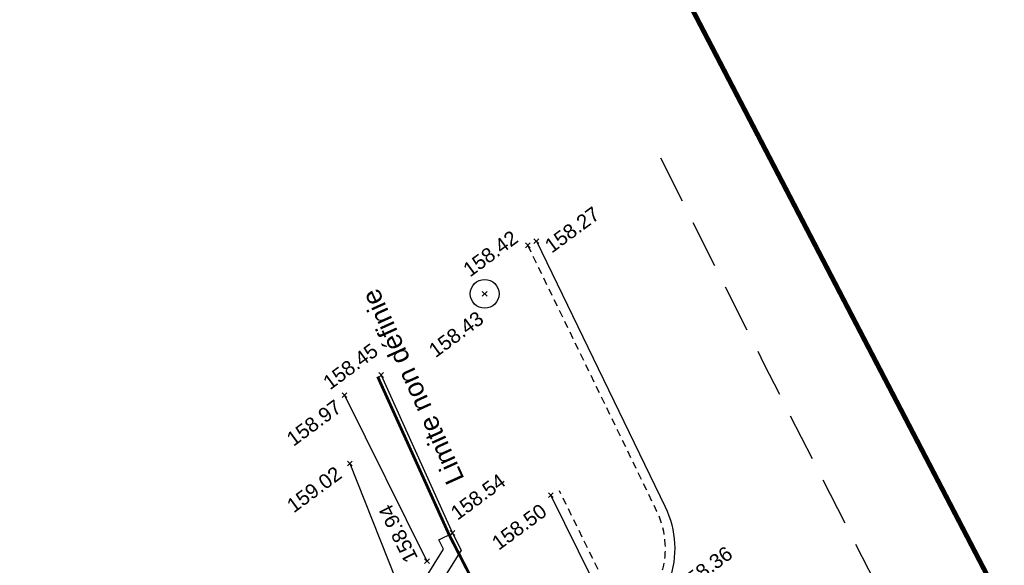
# Model space of a CAD drawing. Header units: metres. Extents: x 1575818 to 1575995, y 2263001 to 2263183.
# Tile 66 of 67: x 1575910 to 1575931, y 2263139 to 2263151. Entities that reach past the tile are written whole.
import ezdxf
from ezdxf.enums import TextEntityAlignment as Align

# ---------------------------------------------------------------- set-up
doc = ezdxf.new("R2010")
doc.units = ezdxf.units.M
doc.header["$PDMODE"] = 3
doc.header["$PDSIZE"] = 0.05
for name, pattern in [('AXES_2', [2.25, 1.5, -0.25, 0.25, -0.25]), ('CACHE_100', [1.5, 1, -0.5]), ('CACHE_15', [0.225, 0.15, -0.075]), ('CACHE_25', [0.375, 0.25, -0.125]), ('Section', [2.3, 0.8, -0.2, 0.8, -0.25, 0, -0.25])]:
    doc.linetypes.add(name, pattern=pattern)
doc.layers.get('0').update_dxf_attribs({"linetype": 'CONTINUOUS'})
for name, color, linetype in [('D_BORDURETTE', 20, 'CONTINUOUS'), ('D_CLOTURE', 12, 'CLOTURE_2'), ('D_MUR_BAHUT', 20, 'CONTINUOUS'), ('D_PEINTURE', 252, 'CACHE_25'), ('D_REGARD', 144, 'CONTINUOUS'), ('D_SECTION', 84, 'Section'), ('D_TALUS_HAUT', 40, 'CONTINUOUS'), ('D_TROTTOIR', 7, 'CONTINUOUS'), ('TOPO_ALT', 142, 'CONTINUOUS'), ('TOPO_JIS', 7, 'CONTINUOUS')]:
    doc.layers.add(name, color=color, linetype=linetype)
doc.layers.add('D_CADASTRE (ne vaut pas limite)', color=7, linetype='AXES_2', true_color=0xc89664)
doc.styles.get("Standard").update_dxf_attribs({"font": 'arial.ttf'})
doc.linetypes.add('CLOTURE_2', pattern='A,0.3,[133,ltypeshp.shx,S=0.05,R=90,X=-0.05,Y=-0.05],0.05,0.35', length=0.7)

# ---------------------------------------------------------------- blocks, each defined once
blk = doc.blocks.new('TCPOINT')
at = {"color": 0, "lineweight": 9}
blk.add_point((0, 0), dxfattribs=at)
at = {"layer": 'TOPO_ALT', "lineweight": 9}
blk.add_attdef('ALT', text='', height=0.3, dxfattribs=at).set_placement((0.1, -0.1), align=Align.TOP_LEFT)
blk = doc.blocks.new('480')
blk.add_circle((0, 0), 0.3)

msp = doc.modelspace()

# ---------------------------------------------------------------- linework, layer by layer
at = {"layer": 'D_BORDURETTE', "flags": 128}
for points in [[(1575917.887, 2263143.23), (1575919.372, 2263139.945)], [(1575917.96, 2263143.263), (1575919.445, 2263139.978)]]:
    msp.add_lwpolyline(points, dxfattribs=at)
at = {"layer": 'D_CADASTRE (ne vaut pas limite)', "ltscale": 0.6, "const_width": 0.06, "flags": 128}
msp.add_lwpolyline([(1575917.887, 2263143.23), (1575919.372, 2263139.945), (1575931.384, 2263116.556), (1575952.412, 2263076.766), (1575941.123, 2263068.3), (1575934.604, 2263062.18), (1575951.56, 2263035.276)], dxfattribs=at)
at = {"layer": 'D_CLOTURE', "flags": 128}
msp.add_lwpolyline([(1575917.31, 2263141.423), (1575918.571, 2263138.24)], dxfattribs=at)
at = {"layer": 'D_MUR_BAHUT', "flags": 128}
msp.add_lwpolyline([(1575919.445, 2263139.978), (1575919.621, 2263139.623), (1575916.947, 2263135.332), (1575915.183, 2263132.504), (1575913.015, 2263130.378), (1575910.649, 2263128.582), (1575910.456, 2263128.836), (1575912.806, 2263130.621), (1575914.932, 2263132.705), (1575916.675, 2263135.501), (1575919.255, 2263139.641), (1575919.159, 2263139.836), (1575919.445, 2263139.978)], dxfattribs=at)
at = {"layer": 'D_PEINTURE', "linetype": 'CACHE_100', "flags": 128}
msp.add_lwpolyline([(1575923.767, 2263147.776, 0.01646), (1575960.307, 2263080.387)], format="xyb", dxfattribs=at)
at = {"layer": 'D_SECTION', "const_width": 0.1, "flags": 128}
msp.add_lwpolyline([(1575909.925, 2263180.797), (1575913.69, 2263171.55), (1575921.92, 2263155.68), (1575964.06, 2263074.83), (1575981.444, 2263042.793)], dxfattribs=at)
at = {"layer": 'D_TALUS_HAUT', "flags": 128}
msp.add_lwpolyline([(1575917.197, 2263142.845), (1575918.912, 2263139.393)], dxfattribs=at)
at = {"layer": 'D_TROTTOIR', "flags": 128}
msp.add_lwpolyline([(1575921.187, 2263146.046), (1575923.868, 2263140.522, -0.19893), (1575923.949, 2263138.986, -0.197772), (1575922.928, 2263137.847), (1575921.488, 2263140.764)], format="xyb", dxfattribs=at)
at = {"layer": 'D_TROTTOIR', "linetype": 'CACHE_15', "flags": 128}
msp.add_lwpolyline([(1575921.007, 2263145.958), (1575923.688, 2263140.435, -0.198834), (1575923.76, 2263139.053, -0.169413), (1575923.014, 2263138.123), (1575921.668, 2263140.853)], format="xyb", dxfattribs=at)

# ---------------------------------------------------------------- block references
at = {"layer": 'D_REGARD', "rotation": 19.97561936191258}
msp.add_blockref('480', (1575920.113, 2263144.951), dxfattribs=at)
at = {"layer": 'TOPO_JIS'}
ref = msp.add_blockref('TCPOINT', (1575921.187, 2263146.046), dxfattribs=dict(at, rotation=36.43234740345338))
ref.add_attrib('ALT', '158.27', dxfattribs={"layer": 'TOPO_ALT', "height": 0.3, "rotation": 36.4323}).set_placement((1575921.327, 2263146.025), align=Align.TOP_LEFT)
ref = msp.add_blockref('TCPOINT', (1575921.009, 2263145.96), dxfattribs=dict(at, rotation=36.43234740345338))
ref.add_attrib('ALT', '158.42', dxfattribs={"layer": 'TOPO_ALT', "height": 0.3, "rotation": 36.4323}).set_placement((1575919.628, 2263145.529), align=Align.TOP_LEFT)
ref = msp.add_blockref('TCPOINT', (1575920.113, 2263144.951), dxfattribs=dict(at, rotation=36.43234740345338))
ref.add_attrib('ALT', '158.43', dxfattribs={"layer": 'TOPO_ALT', "height": 0.3, "rotation": 36.4323}).set_placement((1575918.913, 2263143.852), align=Align.TOP_LEFT)
ref = msp.add_blockref('TCPOINT', (1575917.96, 2263143.263), dxfattribs=dict(at, rotation=36.43234740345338))
ref.add_attrib('ALT', '158.45', dxfattribs={"layer": 'TOPO_ALT', "height": 0.3, "rotation": 36.4323}).set_placement((1575916.717, 2263143.183), align=Align.TOP_LEFT)
ref = msp.add_blockref('TCPOINT', (1575917.197, 2263142.845), dxfattribs=dict(at, rotation=36.43234740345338))
ref.add_attrib('ALT', '158.97', dxfattribs={"layer": 'TOPO_ALT', "height": 0.3, "rotation": 36.4323}).set_placement((1575915.958, 2263142.009), align=Align.TOP_LEFT)
ref = msp.add_blockref('TCPOINT', (1575917.31, 2263141.423), dxfattribs=dict(at, rotation=36.43234740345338))
ref.add_attrib('ALT', '159.02', dxfattribs={"layer": 'TOPO_ALT', "height": 0.3, "rotation": 36.4323}).set_placement((1575915.963, 2263140.625), align=Align.TOP_LEFT)
ref = msp.add_blockref('TCPOINT', (1575919.445, 2263139.978), dxfattribs=dict(at, rotation=36.43234740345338))
ref.add_attrib('ALT', '158.54', dxfattribs={"layer": 'TOPO_ALT', "height": 0.3, "rotation": 36.4323}).set_placement((1575919.369, 2263140.473), align=Align.TOP_LEFT)
ref = msp.add_blockref('TCPOINT', (1575921.488, 2263140.764), dxfattribs=dict(at, rotation=36.43234740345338))
ref.add_attrib('ALT', '158.50', dxfattribs={"layer": 'TOPO_ALT', "height": 0.3, "rotation": 36.4323}).set_placement((1575920.225, 2263139.848), align=Align.TOP_LEFT)
ref = msp.add_blockref('TCPOINT', (1575918.912, 2263139.393), dxfattribs=dict(at, rotation=116.3434459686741))
ref.add_attrib('ALT', '158.94', dxfattribs={"layer": 'TOPO_ALT', "height": 0.3, "rotation": 116.3434}).set_placement((1575918.464, 2263139.324), align=Align.TOP_LEFT)
ref = msp.add_blockref('TCPOINT', (1575923.949, 2263138.986), dxfattribs=dict(at, rotation=36.43234740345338))
ref.add_attrib('ALT', '158.36', dxfattribs={"layer": 'TOPO_ALT', "height": 0.3, "rotation": 36.4323}).set_placement((1575924.088, 2263138.965), align=Align.TOP_LEFT)

# ---------------------------------------------------------------- texts
at = {"layer": 'D_CADASTRE (ne vaut pas limite)', "ltscale": 0.45}
msp.add_text('Limite non définie', height=0.4, rotation=114.3328, dxfattribs=at).set_placement((1575918.613, 2263143.018), align=Align.MIDDLE_CENTER)

doc.saveas('drawing.dxf')
